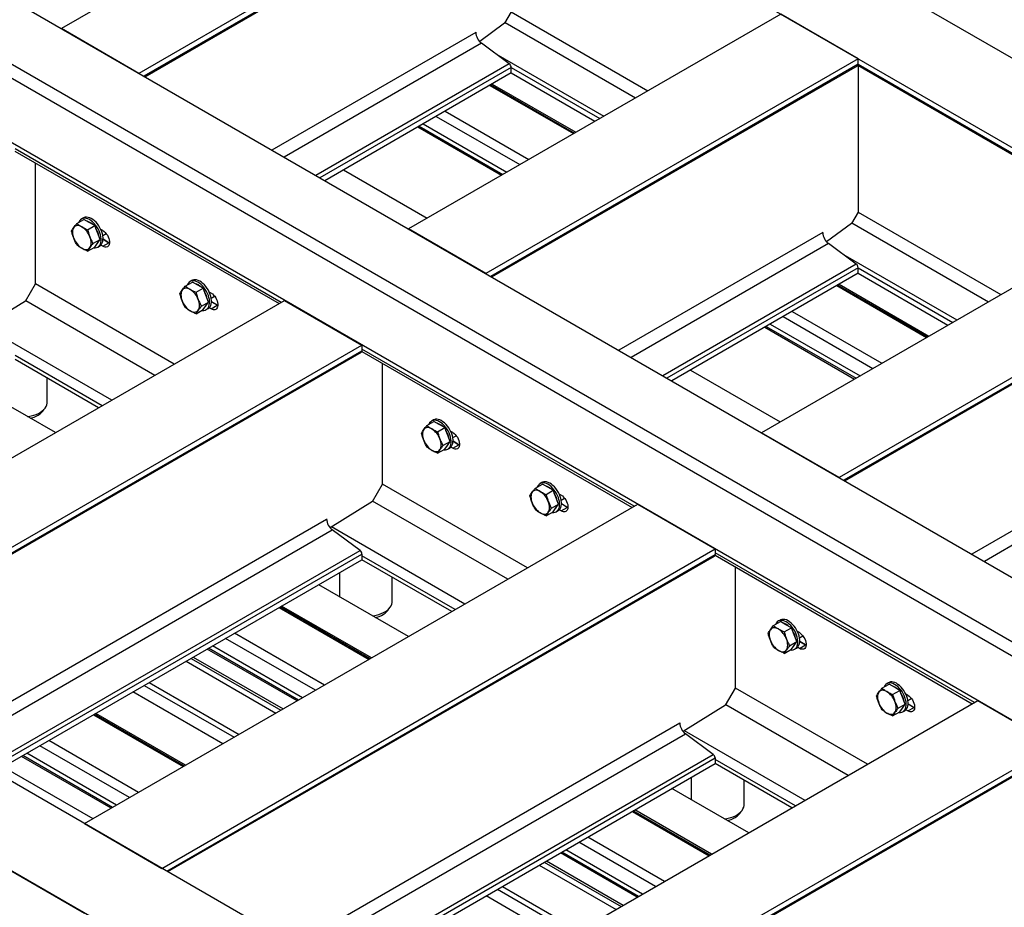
# Model space of a CAD drawing. Header units: millimetres. Extents: x 0 to 25230, y 0 to 17820.
# Tile 204 of 244: x 18566 to 19689, y 11153 to 12166. Entities that reach past the tile are written whole.
import ezdxf

# ---------------------------------------------------------------- set-up
doc = ezdxf.new("R2010")
doc.units = ezdxf.units.MM
doc.linetypes.add('SLD-Sólida', pattern=[0])
doc.layers.add('REFERÊNCIAS', color=9, linetype='SLD-Sólida')

msp = doc.modelspace()

# ---------------------------------------------------------------- linework, layer by layer
at = {"layer": 'REFERÊNCIAS', "linetype": 'SLD-Sólida', "lineweight": 25, "ltscale": 30}
for p, q in [((16893.9, 13741), (21447.7, 11112.1)), ((16805.5, 13689.9), (21359.3, 11061.1)), ((16380.6, 13444.7), (20934.4, 10815.8)), ((16317, 13407.9), (20870.7, 10779.1)), ((20856.6, 10770.9), (16302.8, 13399.8)), ((20793, 10734.2), (16239.2, 13363)), ((20161.6, 10369.7), (15607.8, 12998.5)), ((20073.2, 10318.7), (15519.4, 12947.5)), ((19038.2, 12401), (18613.3, 12155.8)), ((19126.6, 12350), (18701.7, 12104.7)), ((19126.6, 12343.6), (18707.3, 12101.5)), ((18708.3, 12100.9), (19125.9, 12341.9)), ((19434.2, 12172.4), (19009.3, 11927.2)), ((19126.6, 12174.9), (19119, 12161.8)), ((19126.6, 12174.9), (19282.5, 12084.9)), ((19522.6, 12121.4), (19434.2, 12172.4)), ((19119, 12161.8), (19090.7, 12141)), ((19119.5, 12162.6), (19268.3, 12076.7)), ((18701.7, 12104.7), (18613.3, 12155.8)), ((19086.2, 12151.5), (18853.4, 12017.1)), ((19092.8, 12139), (18867.5, 12009)), ((19124.4, 12115.6), (19092.8, 12139)), ((19109, 12127.1), (19232.3, 12055.9)), ((19124.4, 12115.6), (18903.6, 11988.2)), ((19522.6, 12121.4), (19097.7, 11876.1)), ((19522.6, 12115), (19103.3, 11872.9)), ((19522.6, 12115), (19522.6, 12121.4)), ((19522.6, 12115), (19831.6, 11936.5)), ((19126.6, 12111.5), (18908.3, 11985.5)), ((19126.6, 12105.1), (18913.9, 11982.2)), ((19104.3, 11872.3), (19521.8, 12113.3)), ((19126.6, 12105.1), (19126.6, 12111.5)), ((19126.6, 12111.5), (19227.6, 12053.2)), ((19126.6, 12105.1), (19222, 12050)), ((19522.3, 12113.9), (19830.6, 11935.9)), ((19522.6, 12113.8), (19522.6, 11946.3)), ((19104.9, 12092.5), (19200.3, 12037.4)), ((19102.2, 12091), (19197.7, 12035.9)), ((19103.3, 12091.6), (19198.7, 12036.5)), ((19051.3, 12061.6), (19146.7, 12006.5)), ((19041, 12055.6), (19136.4, 12000.5)), ((19020, 12043.5), (19115.5, 11988.5)), ((19021.7, 12044.5), (19117.1, 11989.4)), ((19026.2, 12047.1), (19121.7, 11992)), ((18560.2, 12015.9), (18861.6, 11841.9)), ((18863.9, 11843.3), (18560.3, 12018.6)), ((18583.5, 11864.3), (18583.5, 12002.4)), ((18935.2, 11994.6), (19030.6, 11939.5)), ((19522.6, 11946.3), (19515, 11933.2)), ((19522.6, 11946.3), (19685.5, 11852.2)), ((18630.8, 11933.3), (18638.9, 11938)), ((18638.3, 11939.7), (18636.2, 11938.5)), ((18645, 11934.4), (18638.9, 11938)), ((19837.2, 11939.8), (19412.3, 11694.5)), ((18643, 11926.2), (18651.2, 11930.9)), ((18651.2, 11930.9), (18645, 11934.4)), ((18654.2, 11923), (18651.2, 11930.9)), ((18660.3, 11925.3), (18658.1, 11926.6)), ((19097.7, 11876.1), (19009.3, 11927.2)), ((19515, 11933.2), (19486.6, 11912.4)), ((19515.5, 11934), (19671.4, 11844)), ((18649.2, 11910.4), (18657.3, 11915.1)), ((18657.3, 11915.1), (18654.2, 11923)), ((18654.2, 11910.8), (18657.3, 11915.1)), ((18660.4, 11919.5), (18664.3, 11921.8)), ((18667.4, 11911.4), (18660.7, 11915.3)), ((18660.7, 11915.3), (18667.4, 11911.4)), ((18664, 11921.6), (18664.8, 11921.1)), ((19482.2, 11923), (19249.4, 11788.6)), ((18643, 11901.7), (18651.2, 11906.4)), ((18651.2, 11906.4), (18654.2, 11910.8)), ((18654.7, 11906.4), (18656.8, 11907.6)), ((18660.3, 11907.3), (18658.1, 11908.6)), ((18660.3, 11907.3), (18667.4, 11911.4)), ((18667.4, 11911.4), (18668.1, 11911.8)), ((18668.1, 11911), (18667.4, 11911.4)), ((18667.4, 11911.4), (18668.1, 11911.1)), ((18667.4, 11911.4), (18667.4, 11911.4)), ((19488.8, 11910.4), (19263.5, 11780.4)), ((19520.4, 11887), (19488.8, 11910.4)), ((19504.9, 11898.5), (19635.3, 11823.2)), ((19520.4, 11887), (19299.6, 11759.6)), ((19522.6, 11882.9), (19304.2, 11756.9)), ((19925.6, 11888.7), (19500.7, 11643.5)), ((19925.6, 11882.3), (19506.3, 11640.2)), ((19507.4, 11639.6), (19924.9, 11880.7)), ((19522.6, 11876.5), (19522.6, 11882.9)), ((19522.6, 11882.9), (19630.7, 11820.5)), ((18762.1, 11868.3), (18760, 11867)), ((19522.6, 11876.5), (19309.8, 11753.7)), ((19522.6, 11876.5), (19625.1, 11817.3)), ((18572.2, 11844.7), (18583.5, 11864.3)), ((18742, 11772.9), (18583.5, 11864.3)), ((18754.5, 11861.9), (18762.7, 11866.5)), ((18768.8, 11863), (18762.7, 11866.5)), ((18766.8, 11854.8), (18774.9, 11859.5)), ((18774.9, 11859.5), (18768.8, 11863)), ((18778, 11851.6), (18774.9, 11859.5)), ((19498.2, 11862.4), (19600.7, 11803.2)), ((19499.3, 11863), (19601.8, 11803.8)), ((19500.9, 11863.9), (19603.4, 11804.8)), ((18236.5, 11481), (18867.9, 11845.5)), ((18719.8, 11760), (18572.4, 11845.1)), ((18781, 11843.7), (18778, 11851.6)), ((18784.1, 11853.9), (18781.9, 11855.1)), ((18784.1, 11848.1), (18788, 11850.3)), ((18787.7, 11850.1), (18788.5, 11849.6)), ((18867.9, 11845.5), (18956.2, 11794.5)), ((18572.2, 11844.7), (18523.8, 11814.7)), ((18766.8, 11830.3), (18774.9, 11835)), ((18772.9, 11839), (18781, 11843.7)), ((18774.9, 11835), (18778, 11839.3)), ((18778, 11839.3), (18781, 11843.7)), ((18778.5, 11835), (18780.6, 11836.2)), ((18784.1, 11835.9), (18781.9, 11837.2)), ((18784.1, 11835.9), (18791.1, 11840)), ((18791.1, 11840), (18784.4, 11843.9)), ((18784.4, 11843.9), (18791.2, 11840)), ((18791.8, 11839.6), (18791.1, 11840)), ((18791.1, 11840), (18791.2, 11840)), ((18791.2, 11840), (18791.8, 11840.4)), ((18791.2, 11840), (18791.8, 11839.6)), ((19436.9, 11827), (19539.4, 11767.9)), ((19447.2, 11833), (19549.7, 11773.8)), ((18670.7, 11731.7), (18525.3, 11815.6)), ((19416, 11814.9), (19518.5, 11755.8)), ((19417.6, 11815.9), (19520.1, 11756.7)), ((19422.2, 11818.5), (19524.7, 11759.4)), ((18324.9, 11430), (18956.2, 11794.5)), ((18956.2, 11794.5), (18956.2, 11788)), ((19267, 11610.6), (18956.2, 11790)), ((18330.5, 11426.8), (18956.2, 11788)), ((18331.5, 11426.2), (18955.5, 11786.4)), ((18659.6, 11725.3), (18560.3, 11782.6)), ((18655.7, 11723), (18560.3, 11778.1)), ((18956.2, 11787.3), (19264.6, 11609.2)), ((18979.5, 11635.7), (18979.5, 11773.8)), ((18597, 11729.6), (18597, 11756.9)), ((19331.2, 11766), (19433.7, 11706.8)), ((18606.4, 11694.6), (18510.9, 11749.6)), ((19030.3, 11702.7), (19038.4, 11707.3)), ((19037.9, 11709.1), (19035.7, 11707.8)), ((19044.5, 11703.8), (19038.4, 11707.3)), ((19042.6, 11695.6), (19050.7, 11700.3)), ((19050.7, 11700.3), (19044.5, 11703.8)), ((19053.7, 11692.4), (19050.7, 11700.3)), ((19056.8, 11684.5), (19053.7, 11692.4)), ((19059.8, 11694.7), (19057.6, 11695.9)), ((19059.9, 11688.9), (19063.8, 11691.1)), ((19063.5, 11690.9), (19064.3, 11690.4)), ((19500.7, 11643.5), (19412.3, 11694.5)), ((19885.2, 11690.3), (19652.4, 11555.9)), ((19048.7, 11679.8), (19056.8, 11684.5)), ((19050.7, 11675.8), (19053.7, 11680.1)), ((19053.7, 11680.1), (19056.8, 11684.5)), ((19054.2, 11675.8), (19056.4, 11677)), ((19059.8, 11676.7), (19057.6, 11678)), ((19059.8, 11676.7), (19066.9, 11680.8)), ((19066.9, 11680.8), (19060.2, 11684.7)), ((19060.2, 11684.7), (19066.9, 11680.8)), ((19066.9, 11680.8), (19067.6, 11681.2)), ((19067.6, 11680.4), (19066.9, 11680.8)), ((19066.9, 11680.8), (19067.6, 11680.4)), ((19066.9, 11680.8), (19066.9, 11680.8)), ((19891.8, 11677.7), (19666.6, 11547.7)), ((19042.6, 11671.1), (19050.7, 11675.8)), ((18968.2, 11616.1), (18979.5, 11635.7)), ((19145, 11540.2), (18979.5, 11635.7)), ((19154.1, 11631.2), (19162.2, 11635.9)), ((19161.6, 11637.6), (19159.5, 11636.4)), ((19168.3, 11632.4), (19162.2, 11635.9)), ((19174.4, 11628.8), (19168.3, 11632.4)), ((19166.3, 11624.1), (19174.4, 11628.8)), ((19177.5, 11620.9), (19174.4, 11628.8)), ((19180.5, 11613), (19177.5, 11620.9)), ((19183.6, 11623.2), (19181.4, 11624.5)), ((18639.5, 11248.4), (19270.9, 11612.8)), ((18968.2, 11616.1), (18919.8, 11586.1)), ((19122.9, 11527.4), (18968.4, 11616.5)), ((19172.4, 11608.4), (19180.5, 11613)), ((19177.5, 11608.7), (19180.5, 11613)), ((19183.6, 11617.4), (19187.5, 11619.7)), ((19183.6, 11605.3), (19190.6, 11609.3)), ((19183.9, 11613.3), (19190.7, 11609.4)), ((19190.6, 11609.3), (19183.9, 11613.2)), ((19187.2, 11619.5), (19188.1, 11619)), ((19191.3, 11609), (19190.6, 11609.3)), ((19190.7, 11609.4), (19191.4, 11609.8)), ((19190.7, 11609.4), (19191.3, 11609)), ((19190.7, 11609.3), (19190.7, 11609.4)), ((19270.9, 11612.8), (19359.3, 11561.8)), ((19166.3, 11599.7), (19174.4, 11604.3)), ((19174.4, 11604.3), (19177.5, 11608.7)), ((19178, 11604.4), (19180.1, 11605.6)), ((19183.6, 11605.3), (19181.4, 11606.5)), ((18476.6, 11342.4), (18915.9, 11596)), ((19073.8, 11499), (18921.3, 11587)), ((18490.7, 11334.3), (18922.4, 11583.5)), ((18954.1, 11560.1), (18922.4, 11583.5)), ((18526.8, 11313.4), (18954.1, 11560.1)), ((18531.4, 11310.8), (18956.2, 11556)), ((18727.9, 11197.3), (19359.3, 11561.8)), ((18733.5, 11194.1), (19359.3, 11555.4)), ((18734.6, 11193.5), (19358.6, 11553.7)), ((18956.2, 11556), (18956.2, 11549.5)), ((19062.7, 11492.6), (18956.2, 11554.1)), ((19359.2, 11554.6), (19652.8, 11385.1)), ((19359.3, 11561.8), (19359.3, 11555.4)), ((19655.2, 11386.5), (19359.3, 11557.3)), ((18537, 11307.5), (18956.2, 11549.5)), ((19058.7, 11490.4), (18956.2, 11549.5)), ((18930.5, 11534.7), (18930.5, 11507.4)), ((19382.6, 11403.1), (19382.6, 11541.2)), ((19009.4, 11461.9), (18906.9, 11521)), ((18990.8, 11502.2), (18990.8, 11529.6)), ((18967, 11437.4), (18864.5, 11496.6)), ((18861.8, 11495), (18964.3, 11435.8)), ((18965.4, 11436.5), (18862.9, 11495.6)), ((19425.9, 11474.3), (19434.1, 11478.9)), ((19433.5, 11480.7), (19431.4, 11479.4)), ((19440.2, 11475.4), (19434.1, 11478.9)), ((19446.3, 11471.9), (19440.2, 11475.4)), ((18913.3, 11406.4), (18810.9, 11465.6)), ((19438.2, 11467.2), (19446.3, 11471.9)), ((19449.4, 11464), (19446.3, 11471.9)), ((19452.4, 11456.1), (19449.4, 11464)), ((19455.5, 11466.3), (19453.3, 11467.6)), ((18903, 11400.5), (18800.5, 11459.6)), ((19444.3, 11451.4), (19452.4, 11456.1)), ((19446.3, 11447.4), (19449.4, 11451.7)), ((19449.4, 11451.7), (19452.4, 11456.1)), ((19455.5, 11460.5), (19459.4, 11462.7)), ((19455.5, 11448.3), (19462.5, 11452.4)), ((19462.5, 11452.4), (19455.8, 11456.3)), ((19455.8, 11456.3), (19462.6, 11452.4)), ((19459.1, 11462.5), (19459.9, 11462.1)), ((19463.2, 11452), (19462.5, 11452.4)), ((19462.5, 11452.4), (19462.6, 11452.4)), ((19462.6, 11452.4), (19463.2, 11452.8)), ((19462.6, 11452.4), (19463.2, 11452.1)), ((18882.1, 11388.4), (18779.6, 11447.6)), ((18883.7, 11389.3), (18781.2, 11448.5)), ((18888.3, 11392), (18785.8, 11451.1)), ((19438.2, 11442.7), (19446.3, 11447.4)), ((19449.9, 11447.4), (19452, 11448.6)), ((19455.5, 11448.3), (19453.3, 11449.6)), ((18755.5, 11433.7), (18858, 11374.5)), ((18761.2, 11436.9), (18863.7, 11377.8)), ((18763.7, 11438.4), (18866.2, 11379.2)), ((18713.5, 11409.4), (18816, 11350.2)), ((19549.7, 11402.8), (19557.8, 11407.5)), ((19557.2, 11409.2), (19555.1, 11408)), ((19563.9, 11404), (19557.8, 11407.5)), ((18797.3, 11339.4), (18694.8, 11398.6)), ((18707.8, 11406.1), (18810.3, 11346.9)), ((19371.2, 11383.5), (19382.6, 11403.1)), ((19533.3, 11316.1), (19382.6, 11403.1)), ((19561.9, 11395.8), (19570, 11400.4)), ((19570, 11400.4), (19563.9, 11404)), ((19573.1, 11392.6), (19570, 11400.4)), ((19579.2, 11394.8), (19577, 11396.1)), ((19027.7, 11024.3), (19659.1, 11388.7)), ((19568.1, 11380), (19576.2, 11384.7)), ((19576.2, 11384.7), (19573.1, 11392.6)), ((19573.1, 11380.3), (19576.2, 11384.7)), ((19579.3, 11389), (19583.2, 11391.3)), ((19579.5, 11384.9), (19586.3, 11381)), ((19586.3, 11380.9), (19579.5, 11384.8)), ((19582.8, 11391.1), (19583.7, 11390.6)), ((19659.1, 11388.7), (19747.5, 11337.7)), ((18753.2, 11314), (18650.7, 11373.2)), ((18754.8, 11314.9), (18652.4, 11374.1)), ((19371.2, 11383.5), (19322.8, 11353.4)), ((19511.1, 11303.3), (19371.5, 11383.8)), ((19561.9, 11371.3), (19570, 11375.9)), ((19570, 11375.9), (19573.1, 11380.3)), ((19573.6, 11376), (19575.7, 11377.2)), ((19579.2, 11376.9), (19577, 11378.2)), ((19579.2, 11376.9), (19586.3, 11380.9)), ((19586.3, 11381), (19587, 11381.4)), ((19586.3, 11381), (19587, 11380.6)), ((19586.3, 11380.9), (19586.3, 11381)), ((19587, 11380.6), (19586.3, 11380.9)), ((18649.7, 11372.6), (18752.2, 11313.4)), ((18879.6, 11109.8), (19318.9, 11363.3)), ((18893.8, 11101.6), (19325.5, 11350.8)), ((19462, 11274.9), (19324.4, 11354.4)), ((19357.1, 11327.4), (19325.5, 11350.8)), ((18701.2, 11284), (18598.7, 11343.1)), ((18676.2, 11269.5), (18573.7, 11328.7)), ((18690.9, 11278), (18588.4, 11337.2)), ((19116.1, 10973.2), (19747.5, 11337.7)), ((19121.7, 10970), (19747.5, 11331.3)), ((19122.8, 10969.4), (19746.8, 11329.6)), ((18670, 11265.9), (18567.5, 11325.1)), ((18671.6, 11266.9), (18569.1, 11326)), ((18929.8, 11080.8), (19357.1, 11327.4)), ((18934.5, 11078.1), (19359.3, 11323.3)), ((18940.1, 11074.8), (19359.3, 11316.9)), ((19359.3, 11323.3), (19359.3, 11316.9)), ((19450.9, 11268.5), (19359.3, 11321.4)), ((19446.9, 11266.3), (19359.3, 11316.9)), ((18546.8, 11313.1), (18649.2, 11254)), ((19332.1, 11301.2), (19332.1, 11275.6)), ((19392.5, 11270.4), (19392.5, 11297.7)), ((19397.6, 11237.8), (19310, 11288.4)), ((19264.9, 11262.3), (19352.5, 11211.7)), ((19353.6, 11212.3), (19265.9, 11262.9)), ((19355.2, 11213.3), (19267.5, 11263.9)), ((18639.5, 11248.4), (18727.9, 11197.3)), ((19291.2, 11176.4), (19203.6, 11227)), ((19301.5, 11182.3), (19213.9, 11232.9)), ((19271.9, 11165.2), (19184.3, 11215.8)), ((19276.5, 11167.9), (19188.9, 11218.5)), ((19166.7, 11205.7), (19254.4, 11155.1)), ((19270.3, 11164.3), (19182.7, 11214.9)), ((18551.1, 11197.3), (18639.5, 11146.3)), ((19158.6, 11201), (19246.2, 11150.4)), ((19164.2, 11204.3), (19251.9, 11153.7)), ((19110.9, 11173.4), (19198.5, 11122.8)), ((19116.5, 11176.7), (19204.2, 11126.1)), ((19185.5, 11115.3), (19097.8, 11165.9))]:
    msp.add_line(p, q, dxfattribs=at)
at = {"layer": 'REFERÊNCIAS', "linetype": 'SLD-Sólida', "lineweight": 25, "ltscale": 30, "flags": 128}
for points in [[(18640.4, 11940.4), (18639, 11940), (18638.3, 11939.7)], [(18649.9, 11905.7), (18650.2, 11905.6), (18651.8, 11905.6), (18653.4, 11905.8), (18654.7, 11906.4), (18655.9, 11907.3), (18656.9, 11908.5), (18657.7, 11910), (18658.2, 11911.7), (18658.5, 11913.6), (18658.5, 11915.7), (18658.3, 11918), (18657.8, 11920.3), (18657.1, 11922.6), (18656.2, 11925), (18655, 11927.3), (18653.7, 11929.5), (18652.2, 11931.5), (18650.6, 11933.4), (18648.8, 11935.1), (18647, 11936.5), (18645.2, 11937.7), (18643.4, 11938.6), (18641.6, 11939.1), (18639.9, 11939.3), (18638.3, 11939.2), (18638.3, 11939.2)], [(18656.8, 11907.6), (18656.9, 11907.7), (18658.1, 11908.6), (18659.1, 11909.8), (18659.8, 11911.2), (18660.3, 11912.9), (18660.6, 11914.9), (18660.7, 11917), (18660.4, 11919.2), (18660, 11921.5), (18659.2, 11923.8), (18658.3, 11926.2), (18657.1, 11928.5), (18655.8, 11930.7), (18654.3, 11932.8), (18652.7, 11934.7), (18650.9, 11936.3), (18649.2, 11937.8), (18647.3, 11938.9), (18645.5, 11939.8), (18643.7, 11940.3), (18642, 11940.6), (18640.4, 11940.4)], [(18627.3, 11928.7), (18626.7, 11927.6), (18626.2, 11926.3), (18626, 11924.9), (18625.9, 11923.4), (18626, 11921.7), (18626.2, 11920), (18626.7, 11918.2), (18627.3, 11916.4)], [(18636.5, 11929.5), (18635.1, 11930.2), (18633.7, 11930.7), (18632.4, 11930.9), (18631.2, 11930.9), (18630, 11930.7), (18629, 11930.2), (18628.1, 11929.6), (18627.3, 11928.7)], [(18660.3, 11925.3), (18661.8, 11924.3), (18663.1, 11923.1), (18664.4, 11921.6), (18665.6, 11919.9), (18666.5, 11918.2), (18667.3, 11916.3), (18667.8, 11914.5), (18668.1, 11912.7), (18668.1, 11911), (18667.8, 11909.5), (18667.3, 11908.3), (18666.5, 11907.3), (18665.6, 11906.7), (18664.4, 11906.3), (18663.1, 11906.3), (18661.8, 11906.7), (18660.3, 11907.3)], [(18645.7, 11905.8), (18646.3, 11906.9), (18646.7, 11908.2), (18647, 11909.6), (18647.1, 11911.1), (18647, 11912.8), (18646.7, 11914.5), (18646.3, 11916.3), (18645.7, 11918.1)], [(18636.5, 11905), (18637.9, 11904.3), (18639.2, 11903.8), (18640.5, 11903.6), (18641.8, 11903.6), (18642.9, 11903.8), (18644, 11904.3), (18644.9, 11904.9), (18645.7, 11905.8)], [(18764.2, 11869), (18762.7, 11868.6), (18762.1, 11868.3)], [(18773.6, 11834.2), (18773.9, 11834.2), (18775.6, 11834.1), (18777.1, 11834.4), (18778.5, 11835), (18779.7, 11835.9), (18780.7, 11837.1), (18781.4, 11838.6), (18782, 11840.3), (18782.3, 11842.2), (18782.3, 11844.3), (18782.1, 11846.5), (18781.6, 11848.8), (18780.9, 11851.2), (18779.9, 11853.5), (18778.8, 11855.8), (18777.4, 11858), (18775.9, 11860.1), (18774.3, 11862), (18772.6, 11863.7), (18770.8, 11865.1), (18769, 11866.3), (18767.1, 11867.1), (18765.4, 11867.7), (18763.7, 11867.9), (18762.1, 11867.8), (18762.1, 11867.8)], [(18780.6, 11836.2), (18780.6, 11836.2), (18781.8, 11837.1), (18782.8, 11838.3), (18783.6, 11839.8), (18784.1, 11841.5), (18784.4, 11843.4), (18784.4, 11845.5), (18784.2, 11847.7), (18783.7, 11850.1), (18783, 11852.4), (18782, 11854.8), (18780.9, 11857.1), (18779.5, 11859.3), (18778, 11861.3), (18776.4, 11863.2), (18774.7, 11864.9), (18772.9, 11866.3), (18771.1, 11867.5), (18769.3, 11868.3), (18767.5, 11868.9), (18765.8, 11869.1), (18764.2, 11869)], [(18751, 11857.2), (18750.4, 11856.2), (18750, 11854.9), (18749.7, 11853.5), (18749.6, 11851.9), (18749.7, 11850.3), (18750, 11848.6), (18750.4, 11846.8), (18751, 11845)], [(18760.2, 11858.1), (18758.8, 11858.8), (18757.5, 11859.2), (18756.2, 11859.5), (18754.9, 11859.5), (18753.8, 11859.3), (18752.7, 11858.8), (18751.8, 11858.1), (18751, 11857.2)], [(18769.4, 11834.4), (18770, 11835.5), (18770.5, 11836.7), (18770.7, 11838.1), (18770.8, 11839.7), (18770.7, 11841.3), (18770.5, 11843.1), (18770, 11844.8), (18769.4, 11846.6)], [(18784.1, 11853.9), (18785.5, 11852.9), (18786.9, 11851.6), (18788.2, 11850.2), (18789.3, 11848.5), (18790.3, 11846.7), (18791, 11844.9), (18791.5, 11843), (18791.8, 11841.2), (18791.8, 11839.6), (18791.5, 11838.1), (18791, 11836.9), (18790.3, 11835.9), (18789.3, 11835.2), (18788.2, 11834.9), (18786.9, 11834.9), (18785.5, 11835.2), (18784.1, 11835.9)], [(18760.2, 11833.6), (18761.6, 11832.9), (18763, 11832.4), (18764.3, 11832.2), (18765.5, 11832.1), (18766.7, 11832.4), (18767.7, 11832.8), (18768.6, 11833.5), (18769.4, 11834.4)], [(18574.8, 11712.8), (18575.6, 11712.9), (18578.7, 11713.6), (18581.6, 11714.4), (18584.4, 11715.4), (18586.9, 11716.6), (18589.2, 11718), (18591.3, 11719.4), (18593.1, 11721), (18594.5, 11722.7), (18595.6, 11724.5), (18596.4, 11726.3), (18596.9, 11728.2), (18597, 11729.6)], [(18577.9, 11711), (18579.3, 11711.4), (18582, 11712.3), (18584.5, 11713.4), (18586.8, 11714.6), (18588.8, 11716), (18590.5, 11717.5), (18592, 11719.1), (18593.1, 11720.8), (18593.3, 11721.3)], [(19036, 11698.9), (19034.6, 11699.6), (19033.2, 11700), (19031.9, 11700.3), (19030.7, 11700.3), (19029.5, 11700.1), (19028.5, 11699.6), (19027.6, 11698.9), (19026.8, 11698)], [(19049.4, 11675), (19049.7, 11675), (19051.4, 11674.9), (19052.9, 11675.2), (19054.3, 11675.8), (19055.5, 11676.7), (19056.4, 11677.9), (19057.2, 11679.4), (19057.7, 11681.1), (19058, 11683), (19058.1, 11685.1), (19057.8, 11687.3), (19057.3, 11689.6), (19056.6, 11692), (19055.7, 11694.3), (19054.5, 11696.6), (19053.2, 11698.8), (19051.7, 11700.9), (19050.1, 11702.8), (19048.3, 11704.5), (19046.5, 11705.9), (19044.7, 11707.1), (19042.9, 11707.9), (19041.1, 11708.5), (19039.4, 11708.7), (19037.8, 11708.6), (19037.8, 11708.6)], [(19040, 11709.8), (19038.5, 11709.4), (19037.9, 11709.1)], [(19056.4, 11677), (19056.4, 11677), (19057.6, 11677.9), (19058.6, 11679.1), (19059.3, 11680.6), (19059.9, 11682.3), (19060.1, 11684.2), (19060.2, 11686.3), (19059.9, 11688.5), (19059.5, 11690.9), (19058.7, 11693.2), (19057.8, 11695.6), (19056.7, 11697.9), (19055.3, 11700.1), (19053.8, 11702.1), (19052.2, 11704), (19050.5, 11705.7), (19048.7, 11707.1), (19046.8, 11708.3), (19045, 11709.1), (19043.3, 11709.7), (19041.5, 11709.9), (19040, 11709.8)], [(19026.8, 11698), (19026.2, 11697), (19025.7, 11695.7), (19025.5, 11694.3), (19025.4, 11692.7), (19025.5, 11691.1), (19025.7, 11689.4), (19026.2, 11687.6), (19026.8, 11685.8)], [(19059.8, 11694.7), (19061.3, 11693.7), (19062.6, 11692.4), (19063.9, 11691), (19065.1, 11689.3), (19066, 11687.5), (19066.8, 11685.7), (19067.3, 11683.8), (19067.6, 11682), (19067.6, 11680.4), (19067.3, 11678.9), (19066.8, 11677.7), (19066, 11676.7), (19065.1, 11676), (19063.9, 11675.7), (19062.6, 11675.7), (19061.3, 11676), (19059.8, 11676.7)], [(19045.2, 11675.2), (19045.8, 11676.3), (19046.2, 11677.5), (19046.5, 11678.9), (19046.6, 11680.5), (19046.5, 11682.1), (19046.2, 11683.9), (19045.8, 11685.6), (19045.2, 11687.4)], [(19036, 11674.4), (19037.4, 11673.7), (19038.7, 11673.2), (19040.1, 11673), (19041.3, 11672.9), (19042.5, 11673.2), (19043.5, 11673.6), (19044.4, 11674.3), (19045.2, 11675.2)], [(19163.7, 11638.4), (19162.2, 11637.9), (19161.6, 11637.6)], [(19173.1, 11603.6), (19173.5, 11603.6), (19175.1, 11603.5), (19176.6, 11603.8), (19178, 11604.4), (19179.2, 11605.3), (19180.2, 11606.5), (19181, 11607.9), (19181.5, 11609.7), (19181.8, 11611.6), (19181.8, 11613.7), (19181.6, 11615.9), (19181.1, 11618.2), (19180.4, 11620.5), (19179.4, 11622.9), (19178.3, 11625.2), (19176.9, 11627.4), (19175.4, 11629.5), (19173.8, 11631.4), (19172.1, 11633), (19170.3, 11634.5), (19168.5, 11635.6), (19166.7, 11636.5), (19164.9, 11637), (19163.2, 11637.3), (19161.6, 11637.1), (19161.6, 11637.1)], [(19180.1, 11605.6), (19180.1, 11605.6), (19181.3, 11606.5), (19182.3, 11607.7), (19183.1, 11609.2), (19183.6, 11610.9), (19183.9, 11612.8), (19183.9, 11614.9), (19183.7, 11617.1), (19183.2, 11619.4), (19182.5, 11621.8), (19181.5, 11624.1), (19180.4, 11626.4), (19179.1, 11628.6), (19177.6, 11630.7), (19175.9, 11632.6), (19174.2, 11634.3), (19172.4, 11635.7), (19170.6, 11636.9), (19168.8, 11637.7), (19167, 11638.3), (19165.3, 11638.5), (19163.7, 11638.4)], [(19150.6, 11626.6), (19149.9, 11625.5), (19149.5, 11624.3), (19149.2, 11622.9), (19149.1, 11621.3), (19149.2, 11619.7), (19149.5, 11617.9), (19149.9, 11616.2), (19150.6, 11614.4)], [(19159.7, 11627.4), (19158.4, 11628.1), (19157, 11628.6), (19155.7, 11628.8), (19154.4, 11628.8), (19153.3, 11628.6), (19152.2, 11628.2), (19151.3, 11627.5), (19150.6, 11626.6)], [(19183.6, 11623.2), (19185, 11622.3), (19186.4, 11621), (19187.7, 11619.5), (19188.8, 11617.9), (19189.8, 11616.1), (19190.5, 11614.2), (19191.1, 11612.4), (19191.3, 11610.6), (19191.3, 11609), (19191.1, 11607.5), (19190.5, 11606.2), (19189.8, 11605.3), (19188.8, 11604.6), (19187.7, 11604.2), (19186.4, 11604.3), (19185, 11604.6), (19183.6, 11605.3)], [(19168.9, 11603.8), (19169.5, 11604.8), (19170, 11606.1), (19170.3, 11607.5), (19170.3, 11609.1), (19170.3, 11610.7), (19170, 11612.4), (19169.5, 11614.2), (19168.9, 11616)], [(19159.7, 11602.9), (19161.1, 11602.2), (19162.5, 11601.8), (19163.8, 11601.5), (19165, 11601.5), (19166.2, 11601.7), (19167.2, 11602.2), (19168.2, 11602.9), (19168.9, 11603.8)], [(18968.6, 11485.4), (18969.5, 11485.6), (18972.6, 11486.2), (18975.5, 11487.1), (18978.2, 11488.1), (18980.8, 11489.3), (18983.1, 11490.6), (18985.2, 11492.1), (18986.9, 11493.6), (18988.4, 11495.3), (18989.5, 11497.1), (18990.3, 11498.9), (18990.7, 11500.8), (18990.8, 11502.2)], [(18971.8, 11483.6), (18973.1, 11484), (18975.8, 11484.9), (18978.4, 11486), (18980.6, 11487.2), (18982.7, 11488.6), (18984.4, 11490.1), (18985.8, 11491.7), (18986.9, 11493.4), (18987.2, 11493.9)], [(19435.6, 11481.4), (19434.1, 11481), (19433.5, 11480.7)], [(19445, 11446.6), (19445.3, 11446.6), (19447, 11446.5), (19448.5, 11446.8), (19449.9, 11447.4), (19451.1, 11448.3), (19452.1, 11449.5), (19452.8, 11451), (19453.4, 11452.7), (19453.7, 11454.6), (19453.7, 11456.7), (19453.4, 11458.9), (19453, 11461.2), (19452.3, 11463.6), (19451.3, 11465.9), (19450.2, 11468.2), (19448.8, 11470.4), (19447.3, 11472.5), (19445.7, 11474.4), (19444, 11476.1), (19442.2, 11477.5), (19440.4, 11478.7), (19438.5, 11479.5), (19436.8, 11480.1), (19435.1, 11480.3), (19433.5, 11480.2), (19433.5, 11480.2)], [(19452, 11448.6), (19452, 11448.6), (19453.2, 11449.5), (19454.2, 11450.7), (19455, 11452.2), (19455.5, 11453.9), (19455.8, 11455.8), (19455.8, 11457.9), (19455.6, 11460.2), (19455.1, 11462.5), (19454.4, 11464.8), (19453.4, 11467.2), (19452.3, 11469.5), (19450.9, 11471.7), (19449.4, 11473.7), (19447.8, 11475.6), (19446.1, 11477.3), (19444.3, 11478.7), (19442.5, 11479.9), (19440.7, 11480.8), (19438.9, 11481.3), (19437.2, 11481.5), (19435.6, 11481.4)], [(19422.4, 11469.7), (19421.8, 11468.6), (19421.4, 11467.3), (19421.1, 11465.9), (19421, 11464.3), (19421.1, 11462.7), (19421.4, 11461), (19421.8, 11459.2), (19422.4, 11457.4)], [(19431.6, 11470.5), (19430.2, 11471.2), (19428.9, 11471.6), (19427.6, 11471.9), (19426.3, 11471.9), (19425.2, 11471.7), (19424.1, 11471.2), (19423.2, 11470.5), (19422.4, 11469.7)], [(19455.5, 11466.3), (19456.9, 11465.3), (19458.3, 11464), (19459.6, 11462.6), (19460.7, 11460.9), (19461.7, 11459.1), (19462.4, 11457.3), (19462.9, 11455.4), (19463.2, 11453.7), (19463.2, 11452), (19462.9, 11450.5), (19462.4, 11449.3), (19461.7, 11448.3), (19460.7, 11447.6), (19459.6, 11447.3), (19458.3, 11447.3), (19456.9, 11447.6), (19455.5, 11448.3)], [(19440.8, 11446.8), (19441.4, 11447.9), (19441.9, 11449.1), (19442.1, 11450.6), (19442.2, 11452.1), (19442.1, 11453.8), (19441.9, 11455.5), (19441.4, 11457.3), (19440.8, 11459)], [(19431.6, 11446), (19433, 11445.3), (19434.4, 11444.8), (19435.7, 11444.6), (19436.9, 11444.6), (19438.1, 11444.8), (19439.1, 11445.2), (19440, 11445.9), (19440.8, 11446.8)], [(19559.3, 11410), (19557.9, 11409.6), (19557.2, 11409.2)], [(19568.8, 11375.2), (19569.1, 11375.2), (19570.7, 11375.1), (19572.3, 11375.4), (19573.6, 11376), (19574.8, 11376.9), (19575.8, 11378.1), (19576.6, 11379.6), (19577.1, 11381.3), (19577.4, 11383.2), (19577.4, 11385.3), (19577.2, 11387.5), (19576.7, 11389.8), (19576, 11392.2), (19575.1, 11394.5), (19573.9, 11396.8), (19572.6, 11399), (19571.1, 11401.1), (19569.4, 11403), (19567.7, 11404.7), (19565.9, 11406.1), (19564.1, 11407.2), (19562.3, 11408.1), (19560.5, 11408.6), (19558.8, 11408.9), (19557.2, 11408.8), (19557.2, 11408.8)], [(19575.7, 11377.2), (19575.8, 11377.2), (19576.9, 11378.1), (19577.9, 11379.3), (19578.7, 11380.8), (19579.2, 11382.5), (19579.5, 11384.4), (19579.5, 11386.5), (19579.3, 11388.7), (19578.8, 11391), (19578.1, 11393.4), (19577.2, 11395.7), (19576, 11398), (19574.7, 11400.2), (19573.2, 11402.3), (19571.6, 11404.2), (19569.8, 11405.9), (19568, 11407.3), (19566.2, 11408.5), (19564.4, 11409.3), (19562.6, 11409.9), (19560.9, 11410.1), (19559.3, 11410)], [(19546.2, 11398.2), (19545.6, 11397.1), (19545.1, 11395.9), (19544.8, 11394.5), (19544.8, 11392.9), (19544.8, 11391.3), (19545.1, 11389.5), (19545.6, 11387.8), (19546.2, 11386)], [(19555.4, 11399), (19554, 11399.7), (19552.6, 11400.2), (19551.3, 11400.4), (19550.1, 11400.5), (19548.9, 11400.2), (19547.9, 11399.8), (19546.9, 11399.1), (19546.2, 11398.2)], [(19564.6, 11375.4), (19565.2, 11376.4), (19565.6, 11377.7), (19565.9, 11379.1), (19566, 11380.7), (19565.9, 11382.3), (19565.6, 11384), (19565.2, 11385.8), (19564.6, 11387.6)], [(19579.2, 11394.8), (19580.6, 11393.9), (19582, 11392.6), (19583.3, 11391.1), (19584.4, 11389.5), (19585.4, 11387.7), (19586.2, 11385.8), (19586.7, 11384), (19587, 11382.2), (19587, 11380.6), (19586.7, 11379.1), (19586.2, 11377.8), (19585.4, 11376.9), (19584.4, 11376.2), (19583.3, 11375.9), (19582, 11375.9), (19580.6, 11376.2), (19579.2, 11376.9)], [(19555.4, 11374.5), (19556.7, 11373.8), (19558.1, 11373.4), (19559.4, 11373.1), (19560.7, 11373.1), (19561.8, 11373.3), (19562.9, 11373.8), (19563.8, 11374.5), (19564.6, 11375.4)], [(19370.3, 11253.6), (19371.1, 11253.7), (19374.2, 11254.4), (19377.1, 11255.2), (19379.9, 11256.2), (19382.4, 11257.4), (19384.7, 11258.7), (19386.8, 11260.2), (19388.5, 11261.8), (19390, 11263.5), (19391.1, 11265.2), (19391.9, 11267.1), (19392.4, 11268.9), (19392.5, 11270.4)], [(19373.4, 11251.8), (19374.8, 11252.1), (19377.5, 11253), (19380, 11254.1), (19382.3, 11255.4), (19384.3, 11256.8), (19386, 11258.3), (19387.5, 11259.9), (19388.6, 11261.6), (19388.8, 11262)]]:
    msp.add_lwpolyline(points, dxfattribs=at)
at = {"layer": 'REFERÊNCIAS', "linetype": 'SLD-Sólida', "lineweight": 25, "ltscale": 900}
for centre, radius, start, end in [((19103, 12152.4), 16.9, 182.8744, 232.5131), ((19121, 12111.2), 5.56, 2.8744, 52.5131), ((19520.8, 12114.8), 1.78, 305.5182, 5.794), ((18639.7, 11932.5), 6.87, 101.4164, 161.6207), ((18638.6, 11922.3), 14.2, 45.7481, 74.2573), ((18624.1, 11910.1), 23, 20.2271, 57.362), ((18632.7, 11914.9), 23.5, 9.238, 33.1733), ((18648.9, 11924.4), 23, 200.2271, 237.362), ((18649.8, 11914.5), 5.98, 309.3721, 340.4266), ((19499, 11923.8), 16.9, 182.8744, 232.5131), ((19517, 11882.6), 5.56, 2.8744, 52.5131), ((18763.4, 11861.1), 6.87, 101.4164, 161.6207), ((18747.8, 11838.7), 23, 20.2271, 57.362), ((18762.4, 11850.9), 14.2, 45.7481, 74.2573), ((18756.5, 11843.5), 23.5, 9.238, 33.1733), ((18772.6, 11853), 23, 200.2271, 237.362), ((18773.6, 11843.1), 5.98, 309.3721, 340.4266), ((18954.5, 11787.9), 1.78, 305.5182, 5.794), ((19039.2, 11701.9), 6.87, 101.4164, 161.6207), ((19023.6, 11679.5), 23, 20.2271, 57.362), ((19038.1, 11691.7), 14.2, 45.7481, 74.2573), ((19032.3, 11684.3), 23.5, 9.238, 33.1733), ((19048.4, 11693.8), 23, 200.2271, 237.362), ((19049.3, 11683.9), 5.98, 309.3721, 340.4266), ((19162.9, 11630.4), 6.87, 101.4164, 161.6207), ((19161.9, 11620.2), 14.2, 45.7481, 74.2573), ((19147.3, 11608), 23, 20.2271, 57.362), ((19156, 11612.8), 23.5, 9.238, 33.1733), ((19172.2, 11622.3), 23, 200.2271, 237.362), ((19173.1, 11612.4), 5.98, 309.3721, 340.4266), ((18932.7, 11596.9), 16.9, 182.8744, 232.5131), ((18950.7, 11555.7), 5.56, 2.8744, 52.5131), ((19357.5, 11555.2), 1.78, 305.5182, 5.794), ((19434.8, 11473.5), 6.87, 101.4164, 161.6207), ((19433.7, 11463.3), 14.2, 45.7481, 74.2573), ((19419.2, 11451.1), 23, 20.2271, 57.362), ((19427.9, 11455.9), 23.5, 9.238, 33.1733), ((19444, 11465.4), 23, 200.2271, 237.362), ((19444.9, 11455.5), 5.98, 309.3721, 340.4266), ((19558.6, 11402), 6.87, 101.4164, 161.6207), ((19542.9, 11379.7), 23, 20.2271, 57.362), ((19557.5, 11391.8), 14.2, 45.7481, 74.2573), ((19551.6, 11384.5), 23.5, 9.238, 33.1733), ((19567.8, 11393.9), 23, 200.2271, 237.362), ((19568.7, 11384), 5.98, 309.3721, 340.4266), ((19335.8, 11364.2), 16.9, 182.8744, 232.5131), ((19353.7, 11323), 5.56, 2.8744, 52.5131)]:
    msp.add_arc(centre, radius, start, end, dxfattribs=at)
at = {"layer": 'REFERÊNCIAS', "linetype": 'SLD-Sólida', "lineweight": 25, "ltscale": 30}
for points, knots in [([(18624.7, 11924.6), (18625.1, 11925.2), (18625.8, 11926.5), (18626.8, 11928), (18627.3, 11928.7)], [0, 0, 0, 0, 0.498963, 1, 1, 1, 1]), ([(18627.3, 11916.4), (18626.8, 11917.8), (18625.8, 11920.4), (18625.1, 11923.2), (18624.7, 11924.6)], [0, 0, 0, 0, 0.498791, 1, 1, 1, 1]), ([(18627.3, 11928.7), (18627.8, 11929.4), (18628.9, 11930.9), (18630.2, 11932.5), (18630.8, 11933.3)], [0, 0, 0, 0, 0.498791, 1, 1, 1, 1]), ([(18630.8, 11933.3), (18631.7, 11932.6), (18633.5, 11931.3), (18635.5, 11930.1), (18636.5, 11929.5)], [0, 0, 0, 0, 0.498963, 1, 1, 1, 1]), ([(18636.5, 11929.5), (18638.1, 11928.6), (18640.2, 11927.5), (18642.5, 11926.5), (18643, 11926.2)], [0, 0, 0, 0, 0.748327, 1, 1, 1, 1]), ([(18643, 11926.2), (18643.4, 11924.8), (18644.2, 11922.1), (18645.2, 11919.4), (18645.7, 11918.1)], [0, 0, 0, 0, 0.498963, 1, 1, 1, 1]), ([(18630.8, 11908.8), (18630.2, 11910), (18628.9, 11912.5), (18627.8, 11915.1), (18627.3, 11916.4)], [0, 0, 0, 0, 0.498963, 1, 1, 1, 1]), ([(18645.7, 11918.1), (18646.2, 11916.8), (18647.3, 11914.2), (18648.5, 11911.7), (18649.2, 11910.4)], [0, 0, 0, 0, 0.498791, 1, 1, 1, 1]), ([(18636.5, 11905), (18635.5, 11905.6), (18633.5, 11906.8), (18631.7, 11908.1), (18630.8, 11908.8)], [0, 0, 0, 0, 0.498791, 1, 1, 1, 1]), ([(18643, 11901.7), (18642.5, 11902), (18640.2, 11903), (18638.1, 11904.1), (18636.5, 11905)], [0, 0, 0, 0, 0.251673, 1, 1, 1, 1]), ([(18645.7, 11905.8), (18645.2, 11905.1), (18644.2, 11903.7), (18643.4, 11902.4), (18643, 11901.7)], [0, 0, 0, 0, 0.498791, 1, 1, 1, 1]), ([(18649.2, 11910.4), (18648.5, 11909.6), (18647.3, 11908.1), (18646.2, 11906.6), (18645.7, 11905.8)], [0, 0, 0, 0, 0.498963, 1, 1, 1, 1]), ([(18748.4, 11853.1), (18748.8, 11853.8), (18749.6, 11855.1), (18750.5, 11856.5), (18751, 11857.2)], [0, 0, 0, 0, 0.498963, 1, 1, 1, 1]), ([(18751, 11857.2), (18751.6, 11858), (18752.6, 11859.5), (18753.9, 11861.1), (18754.5, 11861.9)], [0, 0, 0, 0, 0.498791, 1, 1, 1, 1]), ([(18754.5, 11861.9), (18755.4, 11861.2), (18757.2, 11859.9), (18759.2, 11858.7), (18760.2, 11858.1)], [0, 0, 0, 0, 0.498963, 1, 1, 1, 1]), ([(18760.2, 11858.1), (18761.8, 11857.2), (18763.9, 11856.1), (18766.2, 11855), (18766.8, 11854.8)], [0, 0, 0, 0, 0.748327, 1, 1, 1, 1]), ([(18751, 11845), (18750.5, 11846.3), (18749.6, 11849), (18748.8, 11851.8), (18748.4, 11853.1)], [0, 0, 0, 0, 0.498791, 1, 1, 1, 1]), ([(18754.5, 11837.4), (18753.9, 11838.6), (18752.6, 11841.1), (18751.6, 11843.7), (18751, 11845)], [0, 0, 0, 0, 0.498963, 1, 1, 1, 1]), ([(18766.8, 11854.8), (18767.2, 11853.4), (18767.9, 11850.6), (18768.9, 11848), (18769.4, 11846.6)], [0, 0, 0, 0, 0.498963, 1, 1, 1, 1]), ([(18769.4, 11846.6), (18769.9, 11845.3), (18771, 11842.7), (18772.3, 11840.2), (18772.9, 11839)], [0, 0, 0, 0, 0.498791, 1, 1, 1, 1]), ([(18760.2, 11833.6), (18759.2, 11834.2), (18757.2, 11835.4), (18755.4, 11836.7), (18754.5, 11837.4)], [0, 0, 0, 0, 0.498791, 1, 1, 1, 1]), ([(18769.4, 11834.4), (18768.9, 11833.7), (18767.9, 11832.2), (18767.2, 11830.9), (18766.8, 11830.3)], [0, 0, 0, 0, 0.498791, 1, 1, 1, 1]), ([(18772.9, 11839), (18772.3, 11838.2), (18771, 11836.6), (18769.9, 11835.1), (18769.4, 11834.4)], [0, 0, 0, 0, 0.498963, 1, 1, 1, 1]), ([(18766.8, 11830.3), (18766.2, 11830.5), (18763.9, 11831.6), (18761.8, 11832.7), (18760.2, 11833.6)], [0, 0, 0, 0, 0.251673, 1, 1, 1, 1]), ([(19026.8, 11698), (19027.3, 11698.8), (19028.4, 11700.3), (19029.7, 11701.9), (19030.3, 11702.7)], [0, 0, 0, 0, 0.498791, 1, 1, 1, 1]), ([(19030.3, 11702.7), (19031.2, 11702), (19033, 11700.7), (19035, 11699.5), (19036, 11698.9)], [0, 0, 0, 0, 0.498963, 1, 1, 1, 1]), ([(19036, 11698.9), (19037.6, 11698), (19039.7, 11696.9), (19042, 11695.8), (19042.6, 11695.6)], [0, 0, 0, 0, 0.748327, 1, 1, 1, 1]), ([(19024.2, 11693.9), (19024.6, 11694.6), (19025.3, 11695.9), (19026.3, 11697.3), (19026.8, 11698)], [0, 0, 0, 0, 0.498963, 1, 1, 1, 1]), ([(19026.8, 11685.8), (19026.3, 11687.1), (19025.3, 11689.8), (19024.6, 11692.6), (19024.2, 11693.9)], [0, 0, 0, 0, 0.498791, 1, 1, 1, 1]), ([(19042.6, 11695.6), (19042.9, 11694.2), (19043.7, 11691.4), (19044.7, 11688.8), (19045.2, 11687.4)], [0, 0, 0, 0, 0.498963, 1, 1, 1, 1]), ([(19030.3, 11678.2), (19029.7, 11679.4), (19028.4, 11681.9), (19027.3, 11684.5), (19026.8, 11685.8)], [0, 0, 0, 0, 0.498963, 1, 1, 1, 1]), ([(19036, 11674.4), (19035, 11675), (19033, 11676.2), (19031.2, 11677.5), (19030.3, 11678.2)], [0, 0, 0, 0, 0.498791, 1, 1, 1, 1]), ([(19045.2, 11687.4), (19045.7, 11686.1), (19046.8, 11683.5), (19048, 11681), (19048.7, 11679.8)], [0, 0, 0, 0, 0.498791, 1, 1, 1, 1]), ([(19048.7, 11679.8), (19048, 11679), (19046.8, 11677.4), (19045.7, 11675.9), (19045.2, 11675.2)], [0, 0, 0, 0, 0.498963, 1, 1, 1, 1]), ([(19042.6, 11671.1), (19042, 11671.3), (19039.7, 11672.4), (19037.6, 11673.5), (19036, 11674.4)], [0, 0, 0, 0, 0.251673, 1, 1, 1, 1]), ([(19045.2, 11675.2), (19044.7, 11674.5), (19043.7, 11673), (19042.9, 11671.7), (19042.6, 11671.1)], [0, 0, 0, 0, 0.498791, 1, 1, 1, 1]), ([(19147.9, 11622.5), (19148.3, 11623.2), (19149.1, 11624.5), (19150.1, 11625.9), (19150.6, 11626.6)], [0, 0, 0, 0, 0.498963, 1, 1, 1, 1]), ([(19150.6, 11614.4), (19150.1, 11615.7), (19149.1, 11618.4), (19148.3, 11621.1), (19147.9, 11622.5)], [0, 0, 0, 0, 0.498791, 1, 1, 1, 1]), ([(19150.6, 11626.6), (19151.1, 11627.3), (19152.2, 11628.8), (19153.4, 11630.4), (19154.1, 11631.2)], [0, 0, 0, 0, 0.498791, 1, 1, 1, 1]), ([(19154.1, 11631.2), (19154.9, 11630.6), (19156.7, 11629.2), (19158.7, 11628), (19159.7, 11627.4)], [0, 0, 0, 0, 0.498963, 1, 1, 1, 1]), ([(19159.7, 11627.4), (19161.3, 11626.6), (19163.4, 11625.4), (19165.7, 11624.4), (19166.3, 11624.1)], [0, 0, 0, 0, 0.748327, 1, 1, 1, 1]), ([(19166.3, 11624.1), (19166.7, 11622.8), (19167.5, 11620), (19168.4, 11617.3), (19168.9, 11616)], [0, 0, 0, 0, 0.498963, 1, 1, 1, 1]), ([(19154.1, 11606.7), (19153.4, 11608), (19152.2, 11610.4), (19151.1, 11613), (19150.6, 11614.4)], [0, 0, 0, 0, 0.498963, 1, 1, 1, 1]), ([(19168.9, 11616), (19169.5, 11614.7), (19170.5, 11612.1), (19171.8, 11609.6), (19172.4, 11608.4)], [0, 0, 0, 0, 0.498791, 1, 1, 1, 1]), ([(19159.7, 11602.9), (19158.7, 11603.5), (19156.7, 11604.7), (19154.9, 11606.1), (19154.1, 11606.7)], [0, 0, 0, 0, 0.498791, 1, 1, 1, 1]), ([(19166.3, 11599.7), (19165.7, 11599.9), (19163.4, 11600.9), (19161.3, 11602.1), (19159.7, 11602.9)], [0, 0, 0, 0, 0.251673, 1, 1, 1, 1]), ([(19168.9, 11603.8), (19168.4, 11603), (19167.5, 11601.6), (19166.7, 11600.3), (19166.3, 11599.7)], [0, 0, 0, 0, 0.498791, 1, 1, 1, 1]), ([(19172.4, 11608.4), (19171.8, 11607.6), (19170.5, 11606), (19169.5, 11604.5), (19168.9, 11603.8)], [0, 0, 0, 0, 0.498963, 1, 1, 1, 1]), ([(19422.4, 11469.7), (19423, 11470.4), (19424, 11471.9), (19425.3, 11473.5), (19425.9, 11474.3)], [0, 0, 0, 0, 0.498791, 1, 1, 1, 1]), ([(19425.9, 11474.3), (19426.8, 11473.6), (19428.6, 11472.3), (19430.6, 11471.1), (19431.6, 11470.5)], [0, 0, 0, 0, 0.498963, 1, 1, 1, 1]), ([(19419.8, 11465.6), (19420.2, 11466.2), (19421, 11467.5), (19421.9, 11468.9), (19422.4, 11469.7)], [0, 0, 0, 0, 0.498963, 1, 1, 1, 1]), ([(19422.4, 11457.4), (19421.9, 11458.7), (19421, 11461.4), (19420.2, 11464.2), (19419.8, 11465.6)], [0, 0, 0, 0, 0.498791, 1, 1, 1, 1]), ([(19431.6, 11470.5), (19433.2, 11469.6), (19435.3, 11468.5), (19437.6, 11467.5), (19438.2, 11467.2)], [0, 0, 0, 0, 0.748327, 1, 1, 1, 1]), ([(19438.2, 11467.2), (19438.6, 11465.8), (19439.3, 11463), (19440.3, 11460.4), (19440.8, 11459)], [0, 0, 0, 0, 0.498963, 1, 1, 1, 1]), ([(19425.9, 11449.8), (19425.3, 11451), (19424, 11453.5), (19423, 11456.1), (19422.4, 11457.4)], [0, 0, 0, 0, 0.498963, 1, 1, 1, 1]), ([(19440.8, 11459), (19441.3, 11457.7), (19442.4, 11455.1), (19443.7, 11452.7), (19444.3, 11451.4)], [0, 0, 0, 0, 0.498791, 1, 1, 1, 1]), ([(19431.6, 11446), (19430.6, 11446.6), (19428.6, 11447.8), (19426.8, 11449.1), (19425.9, 11449.8)], [0, 0, 0, 0, 0.498791, 1, 1, 1, 1]), ([(19438.2, 11442.7), (19437.6, 11443), (19435.3, 11444), (19433.2, 11445.1), (19431.6, 11446)], [0, 0, 0, 0, 0.251673, 1, 1, 1, 1]), ([(19440.8, 11446.8), (19440.3, 11446.1), (19439.3, 11444.7), (19438.6, 11443.3), (19438.2, 11442.7)], [0, 0, 0, 0, 0.498791, 1, 1, 1, 1]), ([(19444.3, 11451.4), (19443.7, 11450.6), (19442.4, 11449), (19441.3, 11447.5), (19440.8, 11446.8)], [0, 0, 0, 0, 0.498963, 1, 1, 1, 1]), ([(19543.6, 11394.1), (19543.9, 11394.8), (19544.7, 11396.1), (19545.7, 11397.5), (19546.2, 11398.2)], [0, 0, 0, 0, 0.498963, 1, 1, 1, 1]), ([(19546.2, 11398.2), (19546.7, 11399), (19547.8, 11400.4), (19549, 11402), (19549.7, 11402.8)], [0, 0, 0, 0, 0.498791, 1, 1, 1, 1]), ([(19549.7, 11402.8), (19550.6, 11402.2), (19552.4, 11400.9), (19554.4, 11399.6), (19555.4, 11399)], [0, 0, 0, 0, 0.498963, 1, 1, 1, 1]), ([(19555.4, 11399), (19556.9, 11398.2), (19559.1, 11397), (19561.4, 11396), (19561.9, 11395.8)], [0, 0, 0, 0, 0.748327, 1, 1, 1, 1]), ([(19561.9, 11395.8), (19562.3, 11394.4), (19563.1, 11391.6), (19564.1, 11388.9), (19564.6, 11387.6)], [0, 0, 0, 0, 0.498963, 1, 1, 1, 1]), ([(19546.2, 11386), (19545.7, 11387.3), (19544.7, 11390), (19543.9, 11392.7), (19543.6, 11394.1)], [0, 0, 0, 0, 0.498791, 1, 1, 1, 1]), ([(19549.7, 11378.3), (19549, 11379.6), (19547.8, 11382), (19546.7, 11384.7), (19546.2, 11386)], [0, 0, 0, 0, 0.498963, 1, 1, 1, 1]), ([(19564.6, 11387.6), (19565.1, 11386.3), (19566.2, 11383.7), (19567.4, 11381.2), (19568.1, 11380)], [0, 0, 0, 0, 0.498791, 1, 1, 1, 1]), ([(19555.4, 11374.5), (19554.4, 11375.1), (19552.4, 11376.4), (19550.6, 11377.7), (19549.7, 11378.3)], [0, 0, 0, 0, 0.498791, 1, 1, 1, 1]), ([(19561.9, 11371.3), (19561.4, 11371.5), (19559.1, 11372.5), (19556.9, 11373.7), (19555.4, 11374.5)], [0, 0, 0, 0, 0.251673, 1, 1, 1, 1]), ([(19564.6, 11375.4), (19564.1, 11374.6), (19563.1, 11373.2), (19562.3, 11371.9), (19561.9, 11371.3)], [0, 0, 0, 0, 0.498791, 1, 1, 1, 1]), ([(19568.1, 11380), (19567.4, 11379.2), (19566.2, 11377.6), (19565.1, 11376.1), (19564.6, 11375.4)], [0, 0, 0, 0, 0.498963, 1, 1, 1, 1])]:
    msp.add_open_spline(points, degree=3, knots=knots, dxfattribs=at)

doc.saveas('drawing.dxf')
